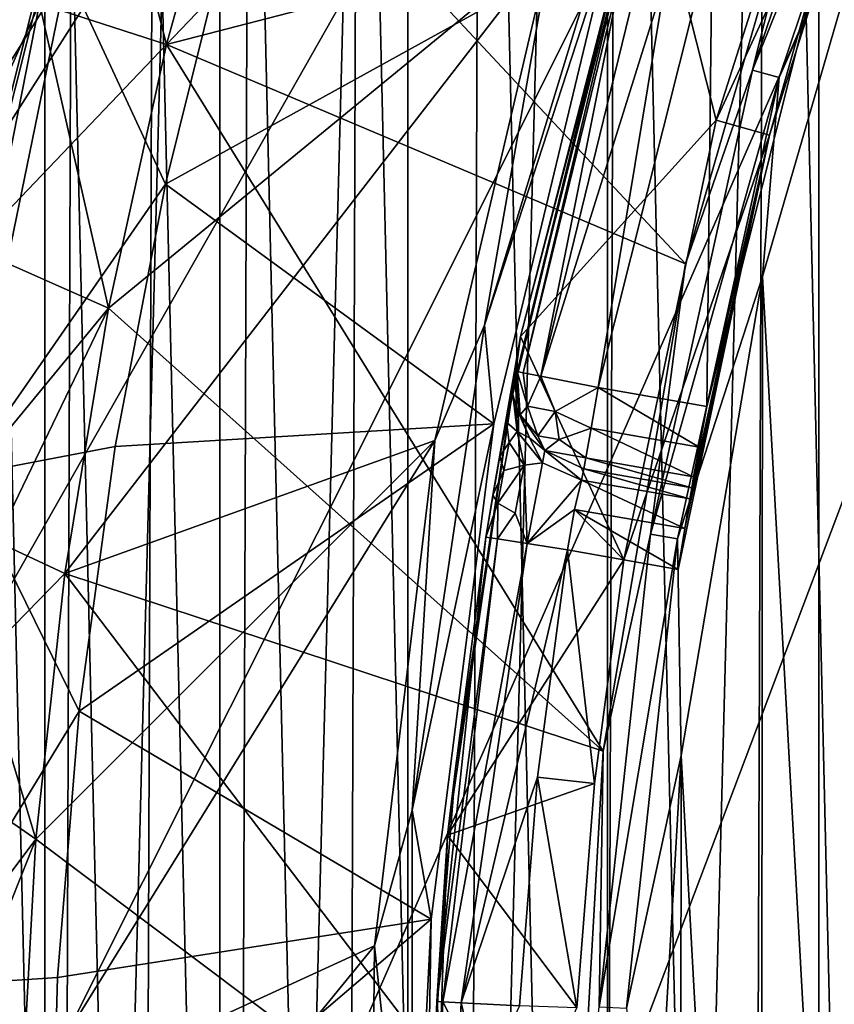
# Model space of a CAD drawing. Header units: metres. Extents: x -44 to 117, y -432 to 89.
# Tile 30 of 256: x -18 to -15.04, y -399.38 to -395.81. Entities that reach past the tile are written whole.
import ezdxf

# ---------------------------------------------------------------- set-up
doc = ezdxf.new("R2010")
doc.units = ezdxf.units.M
doc.layers.add('solid_125568', color=7, linetype='CONTINUOUS')

msp = doc.modelspace()

# ---------------------------------------------------------------- linework, layer by layer
at = {"layer": 'solid_125568'}
for points in [[(-19.972971, -401.278961, 247.800003), (-9.35, -382.570129, 247.800003), (-19.972965, -399.220978, 247.800003)], [(-19.75939, -403.338531, 247.800003), (-9.35, -382.570129, 247.800003), (-19.972971, -401.278961, 247.800003)], [(-19.972965, -399.220978, 247.800003), (-9.35, -382.570129, 247.800003), (-19.759375, -397.161377, 247.800003)], [(-19.337608, -405.353058, 247.800003), (-9.35, -382.570129, 247.800003), (-19.75939, -403.338531, 247.800003)], [(-19.759375, -397.161377, 247.800003), (-9.35, -382.570129, 247.800003), (-19.337589, -395.146881, 247.800003)], [(-18.706081, -407.324585, 247.800003), (-9.35, -382.570129, 247.800003), (-19.337608, -405.353058, 247.800003)], [(-17.880098, -409.210602, 247.800003), (-9.35, -382.570129, 247.800003), (-18.706081, -407.324585, 247.800003)], [(-16.857927, -411.009827, 247.800003), (-9.35, -382.570129, 247.800003), (-17.880098, -409.210602, 247.800003)], [(-15.662213, -412.687439, 247.800003), (-9.35, -382.570129, 247.800003), (-16.857927, -411.009827, 247.800003)], [(-14.29352, -414.237701, 247.800003), (-9.35, -382.570129, 247.800003), (-15.662213, -412.687439, 247.800003)], [(-14.285273, -384.384521, 233.699997), (-14.285293, -416.115448, 233.699997), (-15.098445, -415.344269, 233.699997)], [(-14.285273, -384.384521, 233.699997), (-15.098445, -415.344269, 233.699997), (-15.098424, -385.155701, 233.699997)], [(-15.098424, -385.155701, 233.699997), (-15.098445, -415.344269, 233.699997), (-15.866032, -414.536072, 233.699997)], [(-15.098424, -385.155701, 233.699997), (-15.866032, -414.536072, 233.699997), (-15.866012, -385.963928, 233.699997)], [(-15.866012, -385.963928, 233.699997), (-15.866032, -414.536072, 233.699997), (-16.589632, -413.68811, 233.699997)], [(-15.866012, -385.963928, 233.699997), (-16.589632, -413.68811, 233.699997), (-16.589615, -386.811859, 233.699997)], [(-16.589615, -386.811859, 233.699997), (-16.589632, -413.68811, 233.699997), (-17.271721, -412.798615, 233.699997)], [(-16.589615, -386.811859, 233.699997), (-17.271721, -412.798615, 233.699997), (-17.271708, -387.701355, 233.699997)], [(-17.271708, -387.701355, 233.699997), (-17.271721, -412.798615, 233.699997), (-17.906891, -411.875061, 233.699997)], [(-17.271708, -387.701355, 233.699997), (-17.906891, -411.875061, 233.699997), (-17.906881, -388.624939, 233.699997)], [(-17.906881, -388.624939, 233.699997), (-17.906891, -411.875061, 233.699997), (-18.489731, -410.924835, 233.699997)], [(-17.906881, -388.624939, 233.699997), (-18.489731, -410.924835, 233.699997), (-18.489723, -389.575134, 233.699997)], [(-14.70028, -389.018524, 266.799988), (-14.777749, -411.379364, 266.799988), (-15.285207, -389.829834, 266.799988)], [(-15.285207, -389.829834, 266.799988), (-15.357053, -410.563965, 266.799988), (-15.827886, -390.6745, 266.799988)], [(-15.285207, -389.829834, 266.799988), (-14.777749, -411.379364, 266.799988), (-15.357053, -410.563965, 266.799988)], [(-15.827886, -390.6745, 266.799988), (-15.893877, -409.715546, 266.799988), (-16.32366, -391.545105, 266.799988)], [(-15.827886, -390.6745, 266.799988), (-15.357053, -410.563965, 266.799988), (-15.893877, -409.715546, 266.799988)], [(-16.32366, -391.545105, 266.799988), (-16.383615, -408.841522, 266.799988), (-16.768303, -392.435181, 266.799988)], [(-16.32366, -391.545105, 266.799988), (-15.893877, -409.715546, 266.799988), (-16.383615, -408.841522, 266.799988)], [(-16.768303, -392.435181, 266.799988), (-16.822084, -407.948364, 266.799988), (-17.165113, -393.352234, 266.799988)], [(-16.768303, -392.435181, 266.799988), (-16.383615, -408.841522, 266.799988), (-16.822084, -407.948364, 266.799988)], [(-17.165113, -393.352234, 266.799988), (-17.21253, -407.028595, 266.799988), (-17.513742, -394.293549, 266.799988)], [(-17.165113, -393.352234, 266.799988), (-16.822084, -407.948364, 266.799988), (-17.21253, -407.028595, 266.799988)], [(-17.464981, -395.898224, 426), (-15.453821, -393.796448, 426), (-16.069345, -395.536804, 426)], [(-17.464981, -395.898224, 426), (-17.203764, -394.956818, 426), (-15.453821, -393.796448, 426)], [(-17.513742, -394.293549, 266.799988), (-17.554623, -406.084869, 266.799988), (-17.811287, -395.250916, 266.799988)], [(-17.513742, -394.293549, 266.799988), (-17.21253, -407.028595, 266.799988), (-17.554623, -406.084869, 266.799988)], [(-14.696106, -394.394531, 436.17511), (-14.788899, -394.357574, 436.104431), (-15.339291, -395.991058, 436.104431)], [(-15.339291, -395.991058, 436.104431), (-14.788899, -394.357574, 436.104431), (-15.085046, -394.971527, 436)], [(-14.696106, -394.394531, 436.17511), (-15.339291, -395.991058, 436.104431), (-15.243044, -396.017792, 436.17511)], [(-14.696106, -394.394531, 436.17511), (-15.243044, -396.017792, 436.17511), (-14.812014, -395.047607, 436.200012)], [(-15.718574, -395.189514, 427.500183), (-15.470634, -396.172882, 428), (-14.983884, -394.639191, 428)], [(-14.983884, -394.639191, 428), (-15.470634, -396.172882, 428), (-14.797539, -394.711884, 428)], [(-17.728659, -394.87207, 435.961792), (-18.172417, -394.737457, 435.859741), (-18.625235, -396.545197, 435.859741)], [(-17.811287, -395.250916, 266.799988), (-18.054895, -396.21637, 266.799988), (-18.148928, -394.744568, 266.836334)], [(-15.470634, -396.172882, 428), (-15.278085, -396.22699, 428), (-14.797539, -394.711884, 428)], [(-15.100999, -395.604797, 432.5), (-14.797539, -394.711884, 428), (-15.278085, -396.22699, 428)], [(-18.17042, -396.635681, 435.961792), (-17.728659, -394.87207, 435.961792), (-18.625235, -396.545197, 435.859741)], [(-18.17042, -396.635681, 435.961792), (-17.464952, -395.898132, 436), (-17.728659, -394.87207, 435.961792)], [(-17.728659, -394.87207, 435.961792), (-17.464952, -395.898132, 436), (-17.20373, -394.956696, 436)], [(-17.92635, -395.74939, 426.035034), (-17.203764, -394.956818, 426), (-17.464981, -395.898224, 426)], [(-15.58212, -396.693481, 436), (-17.20373, -394.956696, 436), (-17.464952, -395.898132, 436)], [(-15.58212, -396.693481, 436), (-15.085046, -394.971527, 436), (-17.20373, -394.956696, 436)], [(-15.339291, -395.991058, 436.104431), (-15.085046, -394.971527, 436), (-15.58212, -396.693481, 436)], [(-15.243044, -396.017792, 436.17511), (-15.302573, -396.739838, 436.200012), (-14.812014, -395.047607, 436.200012)], [(-14.812014, -395.047607, 436.200012), (-15.302573, -396.739838, 436.200012), (-14.821551, -405.425171, 436.200012)], [(-15.718574, -395.189514, 427.500183), (-16.181482, -396.957336, 427.500183), (-15.470634, -396.172882, 428)], [(-15.822655, -395.570953, 428.000244), (-16.181482, -396.957336, 427.500183), (-15.718574, -395.189514, 427.500183)], [(-16.31148, -396.916229, 426.02594), (-15.793111, -395.217285, 426.09729), (-15.854741, -395.51297, 426.194763)], [(-15.793111, -395.217285, 426.09729), (-16.31148, -396.916229, 426.02594), (-16.069345, -395.536804, 426)], [(-17.811287, -395.250916, 266.799988), (-17.845518, -405.125458, 266.799988), (-18.054895, -396.21637, 266.799988)], [(-17.811287, -395.250916, 266.799988), (-17.554623, -406.084869, 266.799988), (-17.845518, -405.125458, 266.799988)], [(-15.775166, -395.413239, 432.200012), (-16.193481, -397.084381, 432.200012), (-15.822655, -395.570953, 428.000244)], [(-16.171162, -397.088776, 432.314575), (-16.193481, -397.084381, 432.200012), (-15.775166, -395.413239, 432.200012)], [(-16.171162, -397.088776, 432.314575), (-15.775166, -395.413239, 432.200012), (-15.808414, -395.603058, 432.314575)], [(-18.518196, -395.455292, 341.73938), (-18.908257, -397.353363, 341.73938), (-17.827383, -395.634186, 358.388824)], [(-17.827383, -395.634186, 358.388824), (-17.468916, -396.404816, 375.028534), (-17.235123, -395.464691, 375.028534)], [(-17.235123, -395.464691, 375.028534), (-17.468916, -396.404816, 375.028534), (-15.854741, -395.51297, 426.194763)], [(-15.486276, -395.495697, 432.5), (-15.899055, -397.141937, 432.5), (-15.652558, -395.648895, 432.477173)], [(-15.505063, -397.211426, 432.5), (-15.899055, -397.141937, 432.5), (-15.486276, -395.495697, 432.5)], [(-15.100999, -395.604797, 432.5), (-15.505063, -397.211426, 432.5), (-15.486276, -395.495697, 432.5)], [(-17.468916, -396.404816, 375.028534), (-16.277386, -397.27359, 426.194763), (-15.854741, -395.51297, 426.194763)], [(-16.31148, -396.916229, 426.02594), (-15.854741, -395.51297, 426.194763), (-16.277386, -397.27359, 426.194763)], [(-17.83461, -397.81665, 426), (-16.069345, -395.536804, 426), (-16.491365, -397.333893, 426)], [(-17.83461, -397.81665, 426), (-17.6759, -396.854279, 426), (-16.069345, -395.536804, 426)], [(-17.6759, -396.854279, 426), (-17.464981, -395.898224, 426), (-16.069345, -395.536804, 426)], [(-16.31148, -396.916229, 426.02594), (-16.491365, -397.333893, 426), (-16.069345, -395.536804, 426)], [(-15.822655, -395.570953, 428.000244), (-16.209425, -397.167053, 428.000061), (-16.181482, -396.957336, 427.500183)], [(-16.197615, -397.105591, 428.14267), (-16.209425, -397.167053, 428.000061), (-15.822655, -395.570953, 428.000244)], [(-16.197615, -397.105591, 428.14267), (-15.822655, -395.570953, 428.000244), (-16.193481, -397.084381, 428.299988)], [(-16.193481, -397.084381, 432.200012), (-16.193481, -397.084381, 428.299988), (-15.822655, -395.570953, 428.000244)], [(-16.171162, -397.088776, 432.314575), (-15.808414, -395.603058, 432.314575), (-16.10733, -397.101227, 432.412048)], [(-15.808414, -395.603058, 432.314575), (-15.746015, -395.621399, 432.412048), (-16.10733, -397.101227, 432.412048)], [(-18.908257, -397.353363, 341.73938), (-18.202892, -397.461426, 358.388824), (-17.827383, -395.634186, 358.388824)], [(-18.71452, -397.517883, 426.131989), (-18.33742, -395.619995, 426.131989), (-17.92635, -395.74939, 426.035034)], [(-17.827383, -395.634186, 358.388824), (-18.202892, -397.461426, 358.388824), (-17.468916, -396.404816, 375.028534)], [(-15.746015, -395.621399, 432.412048), (-15.652558, -395.648895, 432.477173), (-16.10733, -397.101227, 432.412048)], [(-15.100999, -395.604797, 432.5), (-15.278085, -396.22699, 428), (-15.505063, -397.211426, 432.5)], [(-15.899055, -397.141937, 432.5), (-16.10733, -397.101227, 432.412048), (-15.652558, -395.648895, 432.477173)], [(-18.71452, -397.517883, 426.131989), (-17.92635, -395.74939, 426.035034), (-18.292118, -397.602783, 426.035034)], [(-18.292118, -397.602783, 426.035034), (-17.92635, -395.74939, 426.035034), (-17.6759, -396.854279, 426)], [(-17.92635, -395.74939, 426.035034), (-17.464981, -395.898224, 426), (-17.6759, -396.854279, 426)], [(-18.17042, -396.635681, 435.961792), (-17.675877, -396.854187, 436), (-17.464952, -395.898132, 436)], [(-15.881406, -398.460602, 436), (-17.464952, -395.898132, 436), (-17.675877, -396.854187, 436)], [(-15.881406, -398.460602, 436), (-15.58212, -396.693481, 436), (-17.464952, -395.898132, 436)], [(-15.243044, -396.017792, 436.17511), (-15.339291, -395.991058, 436.104431), (-15.709843, -397.6745, 436.104431)], [(-15.709843, -397.6745, 436.104431), (-15.339291, -395.991058, 436.104431), (-15.58212, -396.693481, 436)], [(-15.243044, -396.017792, 436.17511), (-15.709843, -397.6745, 436.104431), (-15.611271, -397.690674, 436.17511)], [(-15.243044, -396.017792, 436.17511), (-15.611271, -397.690674, 436.17511), (-15.302573, -396.739838, 436.200012)], [(-16.181482, -396.957336, 427.500183), (-15.806249, -397.767548, 428), (-15.470634, -396.172882, 428)], [(-15.470634, -396.172882, 428), (-15.806249, -397.767548, 428), (-15.278085, -396.22699, 428)], [(-18.054895, -396.21637, 266.799988), (-17.845518, -405.125458, 266.799988), (-18.082426, -404.158356, 266.799988)], [(-15.806249, -397.767548, 428), (-15.609252, -397.802307, 428), (-15.278085, -396.22699, 428)], [(-15.585307, -397.654205, 428.040192), (-15.278085, -396.22699, 428), (-15.609252, -397.802307, 428)], [(-15.566895, -397.545959, 428.149963), (-15.278085, -396.22699, 428), (-15.585307, -397.654205, 428.040192)], [(-15.559962, -397.506348, 428.299988), (-15.278085, -396.22699, 428), (-15.566895, -397.545959, 428.149963)], [(-15.505063, -397.211426, 432.5), (-15.278085, -396.22699, 428), (-15.559962, -397.506348, 428.299988)], [(-18.202892, -397.461426, 358.388824), (-17.651472, -397.356201, 375.028534), (-17.468916, -396.404816, 375.028534)], [(-17.468916, -396.404816, 375.028534), (-17.651472, -397.356201, 375.028534), (-16.277386, -397.27359, 426.194763)], [(-18.437189, -398.434082, 435.961792), (-17.675877, -396.854187, 436), (-18.17042, -396.635681, 435.961792)], [(-15.709843, -397.6745, 436.104431), (-15.58212, -396.693481, 436), (-15.881406, -398.460602, 436)], [(-15.611271, -397.690674, 436.17511), (-15.598591, -398.476654, 436.200012), (-15.302573, -396.739838, 436.200012)], [(-15.302573, -396.739838, 436.200012), (-15.598591, -398.476654, 436.200012), (-15.308984, -403.732086, 436.200012)], [(-15.302573, -396.739838, 436.200012), (-15.308984, -403.732086, 436.200012), (-14.821551, -405.425171, 436.200012)], [(-18.437189, -398.434082, 435.961792), (-17.834595, -397.816528, 436), (-17.675877, -396.854187, 436)], [(-18.292118, -397.602783, 426.035034), (-17.6759, -396.854279, 426), (-17.83461, -397.81665, 426)], [(-15.881406, -398.460602, 436), (-17.675877, -396.854187, 436), (-17.834595, -397.816528, 436)], [(-16.574047, -398.675385, 426.02594), (-16.31148, -396.916229, 426.02594), (-16.277386, -397.27359, 426.194763)], [(-16.31148, -396.916229, 426.02594), (-16.574047, -398.675385, 426.02594), (-16.491365, -397.333893, 426)], [(-16.181482, -396.957336, 427.500183), (-16.446222, -398.765472, 427.500183), (-15.806249, -397.767548, 428)], [(-16.417219, -398.524475, 427.707855), (-16.446222, -398.765472, 427.500183), (-16.181482, -396.957336, 427.500183)], [(-16.307135, -397.684875, 427.707855), (-16.417219, -398.524475, 427.707855), (-16.181482, -396.957336, 427.500183)], [(-16.281937, -397.532593, 427.727264), (-16.307135, -397.684875, 427.707855), (-16.181482, -396.957336, 427.500183)], [(-16.25625, -397.39151, 427.784149), (-16.281937, -397.532593, 427.727264), (-16.181482, -396.957336, 427.500183)], [(-16.231533, -397.267639, 427.875977), (-16.25625, -397.39151, 427.784149), (-16.181482, -396.957336, 427.500183)], [(-16.209425, -397.167053, 428.000061), (-16.231533, -397.267639, 427.875977), (-16.181482, -396.957336, 427.500183)], [(-16.182209, -397.241058, 428.299988), (-16.197615, -397.105591, 428.14267), (-16.193481, -397.084381, 428.299988)], [(-16.182209, -397.241058, 432.200012), (-16.193481, -397.084381, 428.299988), (-16.193481, -397.084381, 432.200012)], [(-16.182209, -397.241058, 432.200012), (-16.182209, -397.241058, 428.299988), (-16.193481, -397.084381, 428.299988)], [(-16.156027, -397.209808, 432.339142), (-16.193481, -397.084381, 432.200012), (-16.171162, -397.088776, 432.314575)], [(-16.156027, -397.209808, 432.339142), (-16.182209, -397.241058, 432.200012), (-16.193481, -397.084381, 432.200012)], [(-16.156027, -397.209808, 432.339142), (-16.171162, -397.088776, 432.314575), (-16.10733, -397.101227, 432.412048)], [(-16.055523, -397.228973, 432.440704), (-16.156027, -397.209808, 432.339142), (-16.10733, -397.101227, 432.412048)], [(-16.055523, -397.228973, 432.440704), (-16.10733, -397.101227, 432.412048), (-15.899055, -397.141937, 432.5)], [(-16.196962, -397.215302, 428.171753), (-16.209425, -397.167053, 428.000061), (-16.197615, -397.105591, 428.14267)], [(-16.196962, -397.215302, 428.171753), (-16.197615, -397.105591, 428.14267), (-16.182209, -397.241058, 428.299988)], [(-16.192904, -397.302307, 428.075775), (-16.231533, -397.267639, 427.875977), (-16.209425, -397.167053, 428.000061)], [(-16.192904, -397.302307, 428.075775), (-16.209425, -397.167053, 428.000061), (-16.196962, -397.215302, 428.171753)], [(-16.055523, -397.228973, 432.440704), (-15.899055, -397.141937, 432.5), (-15.925102, -397.289673, 432.459808)], [(-15.925102, -397.289673, 432.459808), (-15.899055, -397.141937, 432.5), (-15.533218, -397.358795, 432.459808)], [(-15.533218, -397.358795, 432.459808), (-15.899055, -397.141937, 432.5), (-15.505063, -397.211426, 432.5)], [(-16.148817, -397.325256, 428.198639), (-16.196962, -397.215302, 428.171753), (-16.182209, -397.241058, 428.299988)], [(-16.192904, -397.302307, 428.075775), (-16.196962, -397.215302, 428.171753), (-16.148817, -397.325256, 428.198639)], [(-16.156027, -397.209808, 432.339142), (-16.118015, -397.316986, 432.306824), (-16.182209, -397.241058, 432.200012)], [(-16.148817, -397.325256, 428.198639), (-16.182209, -397.241058, 428.299988), (-16.093307, -397.370544, 428.299988)], [(-16.182209, -397.241058, 432.200012), (-16.093307, -397.370544, 428.299988), (-16.182209, -397.241058, 428.299988)], [(-16.182209, -397.241058, 432.200012), (-16.093307, -397.370544, 432.200012), (-16.093307, -397.370544, 428.299988)], [(-16.118015, -397.316986, 432.306824), (-16.093307, -397.370544, 432.200012), (-16.182209, -397.241058, 432.200012)], [(-16.055523, -397.228973, 432.440704), (-16.118015, -397.316986, 432.306824), (-16.156027, -397.209808, 432.339142)], [(-16.055523, -397.228973, 432.440704), (-16.040657, -397.33139, 432.384552), (-16.118015, -397.316986, 432.306824)], [(-16.055523, -397.228973, 432.440704), (-15.925102, -397.289673, 432.459808), (-16.040657, -397.33139, 432.384552)], [(-15.533218, -397.358795, 432.459808), (-15.505063, -397.211426, 432.5), (-15.559962, -397.506348, 428.299988)], [(-17.782251, -398.316071, 375.028534), (-16.505136, -399.069885, 426.194763), (-16.277386, -397.27359, 426.194763)], [(-17.651472, -397.356201, 375.028534), (-17.782251, -398.316071, 375.028534), (-16.277386, -397.27359, 426.194763)], [(-16.574047, -398.675385, 426.02594), (-16.277386, -397.27359, 426.194763), (-16.505136, -399.069885, 426.194763)], [(-16.221945, -397.342102, 427.958527), (-16.25625, -397.39151, 427.784149), (-16.231533, -397.267639, 427.875977)], [(-16.221945, -397.342102, 427.958527), (-16.231533, -397.267639, 427.875977), (-16.192904, -397.302307, 428.075775)], [(-16.168264, -397.424316, 428.028748), (-16.221945, -397.342102, 427.958527), (-16.192904, -397.302307, 428.075775)], [(-16.101568, -397.415955, 428.129883), (-16.192904, -397.302307, 428.075775), (-16.148817, -397.325256, 428.198639)], [(-16.168264, -397.424316, 428.028748), (-16.192904, -397.302307, 428.075775), (-16.101568, -397.415955, 428.129883)], [(-16.040657, -397.33139, 432.384552), (-15.925102, -397.289673, 432.459808), (-15.94417, -397.397797, 432.350006)], [(-15.94417, -397.397797, 432.350006), (-15.925102, -397.289673, 432.459808), (-15.55293, -397.466766, 432.350037)], [(-15.925102, -397.289673, 432.459808), (-15.533218, -397.358795, 432.459808), (-15.55293, -397.466766, 432.350037)], [(-17.992266, -399.755463, 426), (-16.491365, -397.333893, 426), (-16.711205, -399.166748, 426)], [(-17.992266, -399.755463, 426), (-17.939695, -398.780731, 426), (-16.491365, -397.333893, 426)], [(-17.939695, -398.780731, 426), (-17.83461, -397.81665, 426), (-16.491365, -397.333893, 426)], [(-16.574047, -398.675385, 426.02594), (-16.711205, -399.166748, 426), (-16.491365, -397.333893, 426)], [(-16.241831, -397.443634, 427.881409), (-16.25625, -397.39151, 427.784149), (-16.221945, -397.342102, 427.958527)], [(-16.241831, -397.443634, 427.881409), (-16.221945, -397.342102, 427.958527), (-16.168264, -397.424316, 428.028748)], [(-16.101568, -397.415955, 428.129883), (-16.148817, -397.325256, 428.198639), (-16.093307, -397.370544, 428.299988)], [(-16.040657, -397.33139, 432.384552), (-16.093307, -397.370544, 432.200012), (-16.118015, -397.316986, 432.306824)], [(-16.040657, -397.33139, 432.384552), (-15.94417, -397.397797, 432.350006), (-16.093307, -397.370544, 432.200012)], [(-18.202892, -397.461426, 358.388824), (-17.782251, -398.316071, 375.028534), (-17.651472, -397.356201, 375.028534)], [(-16.101568, -397.415955, 428.129883), (-16.093307, -397.370544, 428.299988), (-15.959628, -397.477875, 428.148041)], [(-15.95115, -397.437378, 432.200012), (-15.95115, -397.437378, 428.299988), (-16.093307, -397.370544, 428.299988)], [(-16.093307, -397.370544, 432.200012), (-15.95115, -397.437378, 432.200012), (-16.093307, -397.370544, 428.299988)], [(-15.959628, -397.477875, 428.148041), (-16.093307, -397.370544, 428.299988), (-15.95115, -397.437378, 428.299988)], [(-15.94417, -397.397797, 432.350006), (-15.95115, -397.437378, 432.200012), (-16.093307, -397.370544, 432.200012)], [(-15.533218, -397.358795, 432.459808), (-15.559962, -397.506348, 428.299988), (-15.55293, -397.466766, 432.350037)], [(-16.241831, -397.443634, 427.881409), (-16.281937, -397.532593, 427.727264), (-16.25625, -397.39151, 427.784149)], [(-16.156813, -397.708527, 427.961121), (-16.168264, -397.424316, 428.028748), (-16.101568, -397.415955, 428.129883)], [(-16.156813, -397.708527, 427.961121), (-16.101568, -397.415955, 428.129883), (-15.959628, -397.477875, 428.148041)], [(-15.95115, -397.437378, 432.200012), (-15.94417, -397.397797, 432.350006), (-15.559962, -397.506348, 432.200012)], [(-15.94417, -397.397797, 432.350006), (-15.55293, -397.466766, 432.350037), (-15.559962, -397.506348, 432.200012)], [(-16.263161, -397.561707, 427.832794), (-16.281937, -397.532593, 427.727264), (-16.241831, -397.443634, 427.881409)], [(-16.263161, -397.561707, 427.832794), (-16.241831, -397.443634, 427.881409), (-16.168264, -397.424316, 428.028748)], [(-16.200977, -397.598236, 427.928223), (-16.263161, -397.561707, 427.832794), (-16.168264, -397.424316, 428.028748)], [(-16.200977, -397.598236, 427.928223), (-16.168264, -397.424316, 428.028748), (-16.156813, -397.708527, 427.961121)], [(-15.566895, -397.545959, 428.149963), (-15.959628, -397.477875, 428.148041), (-15.95115, -397.437378, 428.299988)], [(-15.559962, -397.506348, 428.299988), (-15.566895, -397.545959, 428.149963), (-15.95115, -397.437378, 428.299988)], [(-15.95115, -397.437378, 432.200012), (-15.559962, -397.506348, 428.299988), (-15.95115, -397.437378, 428.299988)], [(-15.95115, -397.437378, 432.200012), (-15.559962, -397.506348, 432.200012), (-15.559962, -397.506348, 428.299988)], [(-18.202892, -397.461426, 358.388824), (-18.391615, -399.317291, 358.388824), (-17.782251, -398.316071, 375.028534)], [(-16.156813, -397.708527, 427.961121), (-15.959628, -397.477875, 428.148041), (-15.985705, -397.584747, 428.039551)], [(-15.985705, -397.584747, 428.039551), (-15.959628, -397.477875, 428.148041), (-15.585307, -397.654205, 428.040192)], [(-15.566895, -397.545959, 428.149963), (-15.585307, -397.654205, 428.040192), (-15.959628, -397.477875, 428.148041)], [(-15.55293, -397.466766, 432.350037), (-15.559962, -397.506348, 428.299988), (-15.559962, -397.506348, 432.200012)], [(-16.263161, -397.561707, 427.832794), (-16.307135, -397.684875, 427.707855), (-16.281937, -397.532593, 427.727264)], [(-16.263161, -397.561707, 427.832794), (-16.264898, -397.691528, 427.854523), (-16.307135, -397.684875, 427.707855)], [(-16.200977, -397.598236, 427.928223), (-16.264898, -397.691528, 427.854523), (-16.263161, -397.561707, 427.832794)], [(-16.200977, -397.598236, 427.928223), (-16.156813, -397.708527, 427.961121), (-16.264898, -397.691528, 427.854523)], [(-16.156813, -397.708527, 427.961121), (-15.985705, -397.584747, 428.039551), (-16.010849, -397.731476, 428)], [(-16.010849, -397.731476, 428), (-15.985705, -397.584747, 428.039551), (-15.806249, -397.767548, 428)], [(-15.985705, -397.584747, 428.039551), (-15.609252, -397.802307, 428), (-15.806249, -397.767548, 428)], [(-15.985705, -397.584747, 428.039551), (-15.585307, -397.654205, 428.040192), (-15.609252, -397.802307, 428)], [(-18.466789, -399.483795, 426.035034), (-18.292118, -397.602783, 426.035034), (-17.939695, -398.780731, 426)], [(-18.292118, -397.602783, 426.035034), (-17.83461, -397.81665, 426), (-17.939695, -398.780731, 426)], [(-16.307135, -397.684875, 427.707855), (-16.484104, -399.368622, 427.707855), (-16.417219, -398.524475, 427.707855)], [(-16.264898, -397.691528, 427.854523), (-16.484104, -399.368622, 427.707855), (-16.307135, -397.684875, 427.707855)], [(-16.264898, -397.691528, 427.854523), (-16.462234, -399.369781, 427.812775), (-16.484104, -399.368622, 427.707855)], [(-16.264898, -397.691528, 427.854523), (-16.156813, -397.708527, 427.961121), (-16.462234, -399.369781, 427.812775)], [(-16.156813, -397.708527, 427.961121), (-16.396193, -399.373322, 427.912415), (-16.462234, -399.369781, 427.812775)], [(-16.156813, -397.708527, 427.961121), (-16.010849, -397.731476, 428), (-16.396193, -399.373322, 427.912415)], [(-15.611271, -397.690674, 436.17511), (-15.709843, -397.6745, 436.104431), (-15.896211, -399.388123, 436.104431)], [(-15.896211, -399.388123, 436.104431), (-15.709843, -397.6745, 436.104431), (-15.881406, -398.460602, 436)], [(-15.611271, -397.690674, 436.17511), (-15.896211, -399.388123, 436.104431), (-15.79647, -399.393555, 436.17511)], [(-15.611271, -397.690674, 436.17511), (-15.79647, -399.393555, 436.17511), (-15.598591, -398.476654, 436.200012)], [(-16.118967, -398.555817, 428), (-16.396193, -399.373322, 427.912415), (-16.010849, -397.731476, 428)], [(-16.118967, -398.555817, 428), (-16.010849, -397.731476, 428), (-15.912383, -398.57785, 428)], [(-16.010849, -397.731476, 428), (-15.806249, -397.767548, 428), (-15.912383, -398.57785, 428)], [(-16.446222, -398.765472, 427.500183), (-15.912383, -398.57785, 428), (-15.806249, -397.767548, 428)], [(-18.437189, -398.434082, 435.961792), (-17.939686, -398.780609, 436), (-17.834595, -397.816528, 436)], [(-15.982842, -400.25, 436), (-17.834595, -397.816528, 436), (-17.939686, -398.780609, 436)], [(-15.982842, -400.25, 436), (-15.881406, -398.460602, 436), (-17.834595, -397.816528, 436)], [(-18.391615, -399.317291, 358.388824), (-17.860874, -399.281616, 375.028534), (-17.782251, -398.316071, 375.028534)], [(-17.782251, -398.316071, 375.028534), (-17.860874, -399.281616, 375.028534), (-16.505136, -399.069885, 426.194763)], [(-18.526398, -400.25, 435.961792), (-17.939686, -398.780609, 436), (-18.437189, -398.434082, 435.961792)], [(-15.896211, -399.388123, 436.104431), (-15.881406, -398.460602, 436), (-15.982842, -400.25, 436)], [(-15.79647, -399.393555, 436.17511), (-15.699993, -400.235596, 436.200012), (-15.598591, -398.476654, 436.200012)], [(-15.598591, -398.476654, 436.200012), (-15.699993, -400.235596, 436.200012), (-15.601814, -401.99472, 436.200012)], [(-15.598591, -398.476654, 436.200012), (-15.601814, -401.99472, 436.200012), (-15.308984, -403.732086, 436.200012)], [(-16.417219, -398.524475, 427.707855), (-16.484104, -399.368622, 427.707855), (-16.446222, -398.765472, 427.500183)], [(-16.118967, -398.555817, 428), (-16.184603, -399.384644, 428), (-16.396193, -399.373322, 427.912415)], [(-16.118967, -398.555817, 428), (-15.976973, -399.391876, 428), (-16.184603, -399.384644, 428)], [(-16.118967, -398.555817, 428), (-15.912383, -398.57785, 428), (-15.976973, -399.391876, 428)], [(-16.446222, -398.765472, 427.500183), (-15.976973, -399.391876, 428), (-15.912383, -398.57785, 428)], [(-16.574047, -398.675385, 426.02594), (-16.574383, -400.45166, 426.09726), (-16.711205, -399.166748, 426)], [(-16.574383, -400.45166, 426.09726), (-16.574047, -398.675385, 426.02594), (-16.505136, -399.069885, 426.194763)], [(-18.526398, -400.25, 435.961792), (-17.992262, -399.755371, 436), (-17.939686, -398.780609, 436)], [(-18.466789, -399.483795, 426.035034), (-17.939695, -398.780731, 426), (-17.992266, -399.755463, 426)], [(-15.982842, -400.25, 436), (-17.939686, -398.780609, 436), (-17.992262, -399.755371, 436)], [(-16.446222, -398.765472, 427.500183), (-16.509552, -400.591797, 427.500183), (-15.976973, -399.391876, 428)], [(-16.491199, -399.525055, 427.727875), (-16.509552, -400.591797, 427.500183), (-16.446222, -398.765472, 427.500183)], [(-16.484104, -399.368622, 427.707855), (-16.491199, -399.525055, 427.727875), (-16.446222, -398.765472, 427.500183)], [(-17.887108, -400.25, 375.028534), (-16.535263, -400.88031, 426.194763), (-16.505136, -399.069885, 426.194763)], [(-17.860874, -399.281616, 375.028534), (-17.887108, -400.25, 375.028534), (-16.505136, -399.069885, 426.194763)], [(-16.574383, -400.45166, 426.09726), (-16.505136, -399.069885, 426.194763), (-16.535263, -400.88031, 426.194763)], [(-17.992537, -400.734497, 426), (-16.711205, -399.166748, 426), (-16.729828, -401.012695, 426)], [(-17.992537, -400.734497, 426), (-17.992266, -399.755463, 426), (-16.711205, -399.166748, 426)], [(-16.574383, -400.45166, 426.09726), (-16.729828, -401.012695, 426), (-16.711205, -399.166748, 426)], [(-18.391615, -399.317291, 358.388824), (-17.887108, -400.25, 375.028534), (-17.860874, -399.281616, 375.028534)], [(-18.391615, -399.317291, 358.388824), (-18.391615, -401.182709, 358.388824), (-17.887108, -400.25, 375.028534)], [(-16.469828, -399.517731, 427.832214), (-16.491199, -399.525055, 427.727875), (-16.484104, -399.368622, 427.707855)], [(-16.469828, -399.517731, 427.832214), (-16.484104, -399.368622, 427.707855), (-16.462234, -399.369781, 427.812775)], [(-16.469828, -399.517731, 427.832214), (-16.462234, -399.369781, 427.812775), (-16.40188, -399.489899, 427.929199)], [(-16.40188, -399.489899, 427.929199), (-16.462234, -399.369781, 427.812775), (-16.396193, -399.373322, 427.912415)], [(-16.40188, -399.489899, 427.929199), (-16.396193, -399.373322, 427.912415), (-16.323978, -399.679962, 428.155426)], [(-16.184603, -399.384644, 428), (-16.323978, -399.679962, 428.155426), (-16.396193, -399.373322, 427.912415)]]:
    msp.add_3dface(points, dxfattribs=at)

doc.saveas('drawing.dxf')
